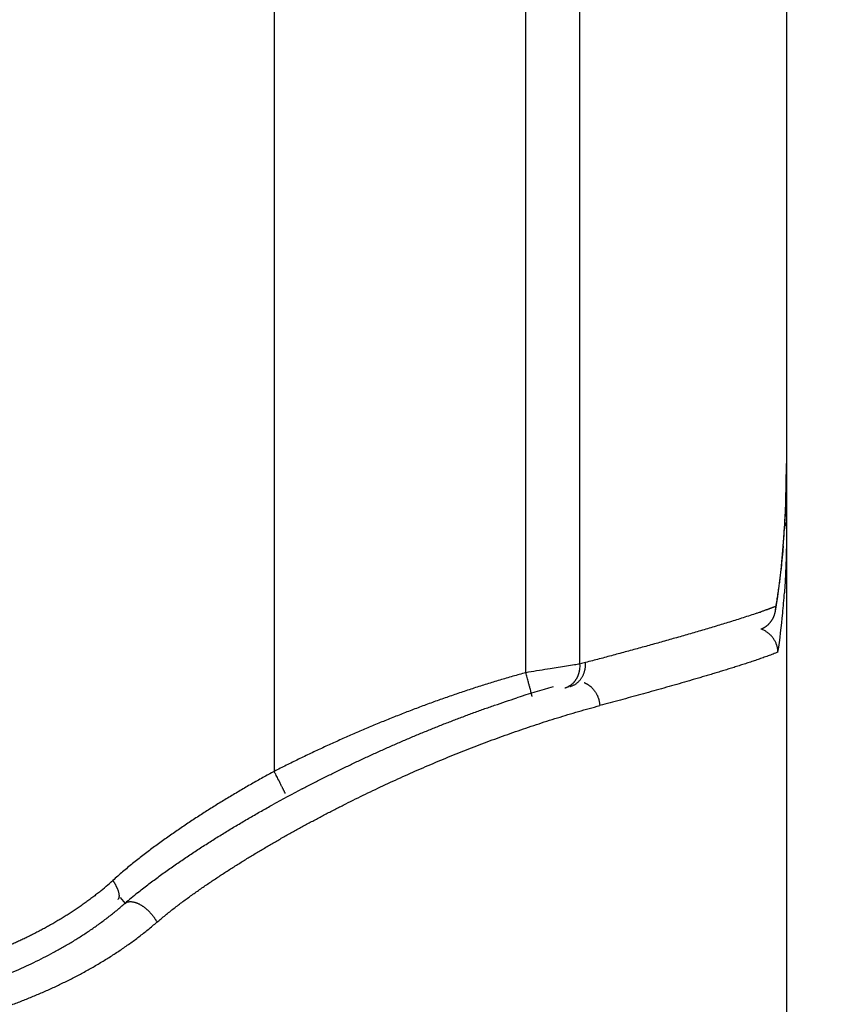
# Model space of a CAD drawing. Header units: millimetres. Extents: x 0 to 1071, y 0 to 742.
# Tile 122 of 131: x 742.82 to 749.48, y 370.62 to 378.55. Entities that reach past the tile are written whole.
import ezdxf

# ---------------------------------------------------------------- set-up
doc = ezdxf.new("R2010")
doc.units = ezdxf.units.MM
doc.header["$LTSCALE"] = 0.454724
doc.layers.add('NoLayerName_001', color=7, linetype='Continuous')
doc.layers.add('NoLayerName_007', color=7, linetype='Continuous')
doc.styles.get("Standard").update_dxf_attribs({"font": 'txt', "bigfont": 'extfont2'})
doc.dimstyles.get("Standard").update_dxf_attribs({"dimtxt": 2.5, "dimasz": 2.5, "dimexe": 1, "dimexo": 1, "dimtad": 1, "dimdec": 3, "dimzin": 0, "dimdsep": 46, "dimtxsty": 'Standard', "dimcen": 2.5, "dimadec": 3, "dimazin": 0, "dimtfac": 0.75, "dimtdec": 3, "dimtmove": 0, "dimatfit": 3, "dimfxl": 1, "dimarcsym": 0})

# ---------------------------------------------------------------- blocks, each defined once
blk = doc.blocks.new('_OPEN30')
at = {"color": 0, "linetype": 'ByBlock', "lineweight": -2}
for p, q in [((-1, 0.267949), (0, 0)), ((0, 0), (-1, -0.267949)), ((0, 0), (-1, 0))]:
    blk.add_line(p, q, dxfattribs=at)
blk = doc.blocks.new('*D106')
at = {"layer": 'Defpoints', "color": 0}
for p in [(807.5, 487.5), (746, 366.6), (821.7632, 366.6)]:
    blk.add_point(p, dxfattribs=at)
at = {"layer": 'NoLayerName_001', "color": 0, "linetype": 'Continuous', "lineweight": 13}
for p, q in [((810, 487.5), (824.2632, 487.5)), ((821.7632, 483.75), (821.7632, 370.35)), ((748.5, 366.6), (824.2632, 366.6))]:
    blk.add_line(p, q, dxfattribs=at)
at = {"layer": 'NoLayerName_001', "color": 0, "lineweight": 13, "xscale": 3.75, "yscale": 3.75, "zscale": 3.75}
for p, rotation in [((821.7632, 487.5), 90), ((821.7632, 366.6), 270)]:
    blk.add_blockref('_OPEN30', p, dxfattribs=dict(at, rotation=rotation))
at = {"layer": 'NoLayerName_001', "color": 0, "lineweight": 13, "insert": (814.8882, 424.8444), "char_height": 8.75, "attachment_point": 5, "rotation": 90}
blk.add_mtext('\\W0.8000;１２１', dxfattribs=at)

msp = doc.modelspace()

# ---------------------------------------------------------------- linework, layer by layer
at = {"layer": 'NoLayerName_001', "color": 60, "linetype": 'Continuous', "lineweight": 25}
for p, q in [((744.8738, 395.35), (744.8738, 372.4938)), ((746.9003, 373.2888), (746.9003, 389.85)), ((747.3366, 373.3586), (747.3366, 389.85)), ((749, 389.85), (749, 368.6)), ((748.9767, 374.3375), (748.9908, 374.5661)), ((748.9106, 373.7844), (748.9131, 373.8233)), ((743.6328, 371.477), (743.6723, 371.4305))]:
    msp.add_line(p, q, dxfattribs=at)
for points in [[(748.9908, 374.5661), (748.9984, 374.8026), (749, 374.9737)], [(748.9106, 373.7845), (748.9292, 373.9038), (748.9562, 374.1168), (748.9767, 374.3375)]]:
    msp.add_lwpolyline(points, dxfattribs=at)
for centre, radius, start, end in [((740.4869, 374.97), 8.5131, 357.12173, 0.02453), ((741.7839, 374.9135), 7.2149, 355.21339, 357.05335), ((742.5635, 374.3749), 6.4347, 354.5881, 356.0491), ((748.3574, 375.1959), 1.4808, 291.53939, 292.0394), ((747.145, 378.5267), 5.0257, 288.75164, 289.10236), ((743.2143, 374.3127), 5.7809, 351.46755, 354.59281), ((747.1176, 373.3453), 0.2194, 351.68277, 3.46394), ((749.8478, 364.0023), 9.6874, 104.75154, 105.02408), ((749.7008, 364.2393), 9.3017, 106.10036, 107.99634), ((750.2684, 362.4629), 11.1593, 117.59973, 118.98157), ((741.9485, 373.4069), 2.4198, 308.82831, 312.22142), ((745.8914, 368.8805), 3.3804, 128.80472, 131.03083)]:
    msp.add_arc(centre, radius, start, end, dxfattribs=at)
for points, knots in [([(749, 374.4491), (749, 374.4405), (749, 374.4232), (748.9999, 374.3973), (748.9997, 374.3714), (748.9994, 374.3455), (748.999, 374.3196), (748.9986, 374.2937), (748.998, 374.2678), (748.9974, 374.2419), (748.9967, 374.216), (748.9959, 374.1902), (748.995, 374.1643), (748.9941, 374.1384), (748.993, 374.1125), (748.9918, 374.0866), (748.9906, 374.0608), (748.9892, 374.0349), (748.9878, 374.009), (748.9863, 373.9832), (748.9846, 373.9574), (748.9834, 373.9401), (748.9829, 373.9315)], [0, 0, 0, 0, 0.0258952, 0.0517904, 0.0776857, 0.1035815, 0.1294779, 0.1553753, 0.1812735, 0.2071723, 0.2330715, 0.258971, 0.2848707, 0.3107703, 0.3366698, 0.362569, 0.3884678, 0.4143662, 0.4402639, 0.4661611, 0.4920575, 0.5179532, 0.5179532, 0.5179532, 0.5179532]), ([(749, 374.4491), (749, 374.45), (749, 374.4518), (748.9999, 374.4546), (748.9997, 374.4573), (748.9995, 374.4601), (748.9992, 374.4628), (748.9989, 374.4656), (748.9985, 374.4683), (748.998, 374.471), (748.9975, 374.4737), (748.9969, 374.4764), (748.9963, 374.4791), (748.9956, 374.4818), (748.9948, 374.4845), (748.994, 374.4871), (748.9931, 374.4897), (748.9922, 374.4923), (748.9912, 374.4949), (748.9902, 374.4974), (748.9892, 374.5), (748.9884, 374.5016), (748.988, 374.5025)], [0, 0, 0, 0, 0.0027493, 0.00550176, 0.00825712, 0.01101507, 0.01377526, 0.01653729, 0.01930072, 0.02206508, 0.02482987, 0.02759455, 0.03035857, 0.03312134, 0.03588228, 0.03864077, 0.04139618, 0.04414825, 0.04689777, 0.04964569, 0.05239288, 0.05514021, 0.05514021, 0.05514021, 0.05514021]), ([(748.9736, 374.3114), (748.9729, 374.3032), (748.9716, 374.2869), (748.9693, 374.2624), (748.9671, 374.2379), (748.9647, 374.2134), (748.9622, 374.189), (748.9596, 374.1645), (748.957, 374.14), (748.9542, 374.1156), (748.9513, 374.0912), (748.9484, 374.0667), (748.9453, 374.0423), (748.9422, 374.0179), (748.9389, 373.9935), (748.9355, 373.9692), (748.9321, 373.9448), (748.9285, 373.9205), (748.9248, 373.8961), (748.921, 373.8718), (748.9171, 373.8475), (748.9144, 373.8314), (748.9131, 373.8233)], [0, 0, 0, 0, 0.0245969, 0.0491937, 0.0737908, 0.0983884, 0.1229869, 0.1475867, 0.1721875, 0.1967892, 0.2213914, 0.2459941, 0.2705969, 0.2951997, 0.3198023, 0.3444045, 0.3690062, 0.3936073, 0.4182077, 0.4428071, 0.4674057, 0.4920033, 0.4920033, 0.4920033, 0.4920033]), ([(748.9011, 373.8185), (748.8992, 373.8178), (748.8956, 373.8163), (748.89, 373.8142), (748.8845, 373.812), (748.879, 373.8099), (748.8734, 373.8078), (748.8679, 373.8057), (748.8623, 373.8037), (748.8568, 373.8016), (748.8512, 373.7996), (748.8456, 373.7975), (748.84, 373.7955), (748.8345, 373.7935), (748.827, 373.7908), (748.8177, 373.7875), (748.8065, 373.7836), (748.7972, 373.7803), (748.7916, 373.7783), (748.7897, 373.7777)], [0, 0, 0, 0, 0.0059298, 0.0118596, 0.0177895, 0.0237193, 0.0296492, 0.0355791, 0.041509, 0.047439, 0.0533689, 0.0592989, 0.065229, 0.071159, 0.0770892, 0.0889494, 0.1008096, 0.1126696, 0.1185994, 0.1185994, 0.1185994, 0.1185994]), ([(748.7606, 373.7677), (748.7425, 373.7616), (748.7062, 373.7494), (748.6516, 373.7317), (748.5968, 373.7142), (748.542, 373.6971), (748.4871, 373.6803), (748.4322, 373.6636), (748.3771, 373.6471), (748.3221, 373.6308), (748.267, 373.6146), (748.2118, 373.5986), (748.1566, 373.5827), (748.1014, 373.5669), (748.0462, 373.5513), (747.9909, 373.5357), (747.9171, 373.5151), (747.8249, 373.4896), (747.714, 373.4593), (747.6031, 373.4294), (747.4922, 373.3997), (747.4181, 373.3802), (747.3811, 373.3704)], [0, 0, 0, 0, 0.057431, 0.114864, 0.172298, 0.229733, 0.287167, 0.3446, 0.402032, 0.459463, 0.516895, 0.574327, 0.631758, 0.68919, 0.746623, 0.804055, 0.861488, 0.976354, 1.091222, 1.206089, 1.320956, 1.435821, 1.435821, 1.435821, 1.435821]), ([(748.8466, 373.6714), (748.8482, 373.6728), (748.8516, 373.6757), (748.8564, 373.6802), (748.8611, 373.6849), (748.8656, 373.6898), (748.8699, 373.6948), (748.874, 373.7), (748.878, 373.7054), (748.8818, 373.7108), (748.8853, 373.7164), (748.8887, 373.7222), (748.8919, 373.728), (748.8948, 373.734), (748.8976, 373.74), (748.9001, 373.7462), (748.9024, 373.7524), (748.9045, 373.7587), (748.9063, 373.7651), (748.908, 373.7715), (748.9094, 373.7779), (748.9102, 373.7823), (748.9106, 373.7844)], [0, 0, 0, 0, 0.0066045, 0.0132191, 0.0198424, 0.0264732, 0.0331103, 0.0397521, 0.0463974, 0.0530448, 0.0596932, 0.0663415, 0.0729889, 0.0796351, 0.0862797, 0.092922, 0.099561, 0.1061956, 0.1128247, 0.119447, 0.126061, 0.1326655, 0.1326655, 0.1326655, 0.1326655]), ([(748.7977, 373.6414), (748.7988, 373.6419), (748.8012, 373.6429), (748.8047, 373.6445), (748.8081, 373.6462), (748.8115, 373.6479), (748.8149, 373.6497), (748.8183, 373.6516), (748.8216, 373.6535), (748.8249, 373.6555), (748.8281, 373.6576), (748.8313, 373.6597), (748.8345, 373.6619), (748.8376, 373.6642), (748.8406, 373.6665), (748.8436, 373.6689), (748.8456, 373.6705), (748.8466, 373.6714)], [0, 0, 0, 0, 0.00382737, 0.00765982, 0.01149655, 0.01533674, 0.01917959, 0.02302428, 0.02687, 0.03071597, 0.03456141, 0.03840554, 0.04224764, 0.04608699, 0.0499229, 0.05375471, 0.05758181, 0.05758181, 0.05758181, 0.05758181]), ([(748.9312, 373.455), (748.931, 373.4591), (748.9306, 373.4671), (748.929, 373.4792), (748.9267, 373.4912), (748.9237, 373.5031), (748.9199, 373.5148), (748.9155, 373.5262), (748.9104, 373.5375), (748.9046, 373.5484), (748.8981, 373.5589), (748.8911, 373.569), (748.8834, 373.5787), (748.8752, 373.5878), (748.8664, 373.5965), (748.8571, 373.6046), (748.8474, 373.6122), (748.8373, 373.6192), (748.8269, 373.6256), (748.8161, 373.6313), (748.8051, 373.6365), (748.7974, 373.6392), (748.7937, 373.6407)], [0, 0, 0, 0, 0.0121075, 0.0242647, 0.0364683, 0.048713, 0.060992, 0.0732973, 0.0856209, 0.0979551, 0.1102932, 0.1226301, 0.1349639, 0.1472945, 0.1596197, 0.171935, 0.1842343, 0.1965104, 0.2087556, 0.2209623, 0.2331235, 0.2452333, 0.2452333, 0.2452333, 0.2452333]), ([(748.9312, 373.455), (748.918, 373.4497), (748.8916, 373.4386), (748.8515, 373.4237), (748.8112, 373.4092), (748.7707, 373.3952), (748.7301, 373.3814), (748.6895, 373.3679), (748.6488, 373.3547), (748.608, 373.3416), (748.5671, 373.3287), (748.5262, 373.316), (748.4853, 373.3034), (748.4443, 373.291), (748.4033, 373.2786), (748.3622, 373.2663), (748.3212, 373.2541), (748.2801, 373.242), (748.2253, 373.226), (748.1567, 373.2061), (748.0743, 373.1826), (747.9919, 373.1592), (747.9094, 373.1361), (747.8269, 373.1133), (747.7443, 373.0906), (747.6616, 373.068), (747.5789, 373.0457), (747.5237, 373.0309), (747.4962, 373.0236)], [0, 0, 0, 0, 0.042832, 0.085672, 0.128508, 0.17134, 0.214171, 0.257003, 0.299835, 0.342668, 0.385503, 0.428339, 0.471175, 0.514012, 0.556847, 0.599682, 0.642515, 0.685348, 0.728181, 0.813846, 0.89951, 0.985175, 1.07084, 1.156505, 1.242171, 1.327837, 1.413503, 1.499168, 1.499168, 1.499168, 1.499168]), ([(747.3366, 373.3586), (747.322, 373.3562), (747.2857, 373.3503), (747.2057, 373.3377), (747.1111, 373.3229), (747.0094, 373.3065), (746.9439, 373.2959), (746.9076, 373.29), (746.9003, 373.2888)], [0, 0, 0, 0, 0.0441774, 0.1104437, 0.2429768, 0.331332, 0.4196871, 0.4417759, 0.4417759, 0.4417759, 0.4417759]), ([(747.2558, 373.1772), (747.259, 373.1782), (747.2653, 373.1799), (747.2746, 373.1835), (747.2837, 373.1875), (747.2924, 373.1922), (747.3009, 373.1973), (747.3091, 373.203), (747.3169, 373.2092), (747.3242, 373.2158), (747.3312, 373.2228), (747.3378, 373.2302), (747.3439, 373.2381), (747.3496, 373.2462), (747.3548, 373.2547), (747.3595, 373.2635), (747.3638, 373.2726), (747.3676, 373.2819), (747.371, 373.2914), (747.3739, 373.301), (747.3763, 373.3108), (747.3783, 373.3207), (747.3798, 373.3306), (747.3808, 373.3406), (747.3814, 373.3506), (747.3816, 373.3605), (747.3812, 373.3671), (747.3811, 373.3704)], [0, 0, 0, 0, 0.0098726, 0.0197732, 0.0296946, 0.0396277, 0.049562, 0.0594862, 0.0693934, 0.0792911, 0.0891886, 0.0990936, 0.1090124, 0.1189503, 0.1289118, 0.1388998, 0.1489146, 0.158954, 0.1690134, 0.1790863, 0.1891648, 0.1992394, 0.2093, 0.2193354, 0.2293343, 0.2392851, 0.2491764, 0.2491764, 0.2491764, 0.2491764]), ([(746.9003, 373.2888), (746.8654, 373.279), (746.7953, 373.2598), (746.6907, 373.2291), (746.5864, 373.1973), (746.4825, 373.1643), (746.379, 373.1301), (746.2758, 373.0948), (746.173, 373.0583), (746.0706, 373.0208), (745.9686, 372.9822), (745.8669, 372.9426), (745.7657, 372.9021), (745.6649, 372.8605), (745.5645, 372.818), (745.4645, 372.7745), (745.3649, 372.73), (745.2658, 372.6847), (745.1671, 372.6384), (745.0689, 372.5911), (744.971, 372.5431), (744.9063, 372.5101), (744.8738, 372.4938)], [0, 0, 0, 0, 0.108988, 0.217987, 0.327, 0.436026, 0.545065, 0.654116, 0.763176, 0.872242, 0.98131, 1.090375, 1.199433, 1.308482, 1.417525, 1.52656, 1.635588, 1.744608, 1.853622, 1.962627, 2.071624, 2.180611, 2.180611, 2.180611, 2.180611]), ([(746.9512, 373.0959), (746.951, 373.0969), (746.9506, 373.0989), (746.9502, 373.1019), (746.9493, 373.1048), (746.9485, 373.1078), (746.9478, 373.1108), (746.9471, 373.1138), (746.945, 373.1217), (746.9425, 373.1316), (746.9386, 373.1465), (746.9342, 373.1633), (746.9281, 373.1861), (746.9202, 373.2157), (746.9108, 373.2503), (746.9038, 373.276), (746.9003, 373.2888)], [0, 0, 0, 0, 0.0031655, 0.0060505, 0.0092258, 0.0123142, 0.0153493, 0.0184059, 0.0214833, 0.0399081, 0.0491196, 0.0675465, 0.0921066, 0.1197391, 0.1596525, 0.1995659, 0.1995659, 0.1995659, 0.1995659]), ([(747.3043, 373.2328), (747.3051, 373.2341), (747.3067, 373.2365), (747.309, 373.2402), (747.3111, 373.2439), (747.3132, 373.2477), (747.3153, 373.2515), (747.3172, 373.2554), (747.319, 373.2594), (747.3208, 373.2634), (747.3224, 373.2674), (747.324, 373.2715), (747.3254, 373.2756), (747.3268, 373.2797), (747.3281, 373.2839), (747.3293, 373.2881), (747.3304, 373.2923), (747.3315, 373.2965), (747.3324, 373.3008), (747.3332, 373.305), (747.334, 373.3093), (747.3344, 373.3122), (747.3347, 373.3136)], [0, 0, 0, 0, 0.00433401, 0.00866845, 0.01300423, 0.01734226, 0.02168347, 0.0260285, 0.03037725, 0.03472938, 0.03908446, 0.04344197, 0.04780129, 0.05216176, 0.05652261, 0.06088303, 0.06524214, 0.06959902, 0.07395267, 0.07830208, 0.08264619, 0.0869839, 0.0869839, 0.0869839, 0.0869839]), ([(747.2136, 373.1658), (747.2155, 373.1664), (747.2191, 373.1674), (747.2246, 373.1693), (747.2299, 373.1714), (747.2352, 373.1736), (747.2404, 373.1761), (747.2456, 373.1787), (747.2506, 373.1816), (747.2555, 373.1846), (747.2603, 373.1878), (747.265, 373.1911), (747.2696, 373.1947), (747.274, 373.1984), (747.2783, 373.2022), (747.2825, 373.2062), (747.2865, 373.2103), (747.2904, 373.2146), (747.2941, 373.219), (747.2977, 373.2235), (747.3011, 373.2281), (747.3032, 373.2313), (747.3043, 373.2328)], [0, 0, 0, 0, 0.0057322, 0.0114732, 0.0172222, 0.0229783, 0.0287403, 0.0345071, 0.0402771, 0.0460489, 0.0518212, 0.0575924, 0.0633617, 0.0691292, 0.074895, 0.080659, 0.0864204, 0.0921785, 0.0979323, 0.1036805, 0.1094216, 0.1151542, 0.1151542, 0.1151542, 0.1151542]), ([(747.3704, 373.2093), (747.3713, 373.2089), (747.3732, 373.2081), (747.376, 373.2069), (747.3788, 373.2056), (747.3816, 373.2043), (747.3843, 373.2029), (747.387, 373.2015), (747.3897, 373.2), (747.3924, 373.1985), (747.395, 373.1969), (747.3977, 373.1953), (747.4003, 373.1937), (747.4028, 373.192), (747.4054, 373.1903), (747.4079, 373.1885), (747.4104, 373.1867), (747.4128, 373.1849), (747.4152, 373.183), (747.4176, 373.1811), (747.42, 373.1791), (747.4215, 373.1778), (747.4223, 373.1771)], [0, 0, 0, 0, 0.00306473, 0.00613152, 0.00920016, 0.01227043, 0.0153421, 0.01841489, 0.02148854, 0.02456274, 0.02763717, 0.03071152, 0.03378544, 0.03685859, 0.03993059, 0.04300107, 0.04606966, 0.04913616, 0.05220105, 0.0552649, 0.05832827, 0.06139171, 0.06139171, 0.06139171, 0.06139171]), ([(747.4223, 373.1771), (747.4245, 373.1752), (747.4288, 373.1713), (747.435, 373.1652), (747.4409, 373.1588), (747.4466, 373.1521), (747.452, 373.1453), (747.4571, 373.1381), (747.462, 373.1308), (747.4665, 373.1233), (747.4708, 373.1156), (747.4747, 373.1078), (747.4783, 373.0998), (747.4816, 373.0917), (747.4846, 373.0834), (747.4873, 373.0751), (747.4896, 373.0666), (747.4916, 373.0581), (747.4932, 373.0495), (747.4946, 373.0409), (747.4956, 373.0322), (747.4959, 373.0264), (747.4962, 373.0236)], [0, 0, 0, 0, 0.0086964, 0.0174076, 0.0261335, 0.0348734, 0.0436258, 0.0523886, 0.0611597, 0.0699362, 0.0787153, 0.087494, 0.0962698, 0.105042, 0.1138096, 0.1225715, 0.1313265, 0.1400729, 0.1488093, 0.157534, 0.1662455, 0.1749424, 0.1749424, 0.1749424, 0.1749424]), ([(745.0983, 372.3524), (745.1262, 372.3668), (745.1817, 372.3958), (745.2655, 372.4383), (745.3496, 372.4803), (745.434, 372.5216), (745.5188, 372.5623), (745.6039, 372.6023), (745.6893, 372.6416), (745.775, 372.6802), (745.861, 372.7181), (745.9474, 372.7553), (746.034, 372.7918), (746.121, 372.8276), (746.2082, 372.8626), (746.2957, 372.8969), (746.3836, 372.9305), (746.4717, 372.9632), (746.5601, 372.9952), (746.6488, 373.0263), (746.7377, 373.0567), (746.7973, 373.0761), (746.827, 373.0859)], [0, 0, 0, 0, 0.093979, 0.187965, 0.281959, 0.375957, 0.46996, 0.563967, 0.657977, 0.751989, 0.846004, 0.940019, 1.034037, 1.128054, 1.222071, 1.316084, 1.410093, 1.504096, 1.598093, 1.692082, 1.786066, 1.880043, 1.880043, 1.880043, 1.880043]), ([(746.9856, 372.8712), (747.0138, 372.8804), (747.0701, 372.8988), (747.1548, 372.9253), (747.2398, 372.9512), (747.325, 372.9762), (747.4104, 373.0004), (747.4676, 373.0158), (747.4962, 373.0236)], [0, 0, 0, 0, 0.0888173, 0.1776298, 0.2664365, 0.3552367, 0.4440304, 0.5328176, 0.5328176, 0.5328176, 0.5328176]), ([(743.9297, 371.2784), (743.9524, 371.2974), (743.9975, 371.3358), (744.0672, 371.3908), (744.138, 371.4444), (744.2098, 371.4968), (744.2823, 371.548), (744.3555, 371.5983), (744.4293, 371.6476), (744.5037, 371.6961), (744.5786, 371.7437), (744.654, 371.7906), (744.7299, 371.8367), (744.8063, 371.8821), (744.883, 371.9268), (744.9601, 371.9708), (745.0376, 372.0142), (745.1154, 372.057), (745.1936, 372.0991), (745.2721, 372.1406), (745.3509, 372.1816), (745.43, 372.2219), (745.5093, 372.2617), (745.589, 372.3009), (745.669, 372.3395), (745.7492, 372.3775), (745.8297, 372.4149), (745.9106, 372.4517), (745.9916, 372.4879), (746.073, 372.5235), (746.1546, 372.5585), (746.2366, 372.5928), (746.3187, 372.6265), (746.4012, 372.6595), (746.4839, 372.6918), (746.5669, 372.7235), (746.6501, 372.7545), (746.7336, 372.7848), (746.8174, 372.8143), (746.9013, 372.8433), (746.9576, 372.8619), (746.9856, 372.8712)], [0, 0, 0, 0, 0.088785, 0.17759, 0.266413, 0.355228, 0.444024, 0.532811, 0.621597, 0.710385, 0.799178, 0.887976, 0.97678, 1.065587, 1.154394, 1.243198, 1.331997, 1.420791, 1.509584, 1.598374, 1.687164, 1.775953, 1.864742, 1.953531, 2.042321, 2.131113, 2.219907, 2.308705, 2.397506, 2.486311, 2.575119, 2.663928, 2.752738, 2.84155, 2.930363, 3.019177, 3.107993, 3.196811, 3.285631, 3.374453, 3.463274, 3.463274, 3.463274, 3.463274]), ([(744.8738, 372.4938), (744.8585, 372.4854), (744.8278, 372.4687), (744.782, 372.4433), (744.7363, 372.4177), (744.6908, 372.3918), (744.6453, 372.3657), (744.6001, 372.3393), (744.555, 372.3127), (744.51, 372.2858), (744.4652, 372.2586), (744.4206, 372.2312), (744.3761, 372.2035), (744.3318, 372.1755), (744.2877, 372.1472), (744.2438, 372.1187), (744.2, 372.0899), (744.1564, 372.0608), (744.1131, 372.0314), (744.0699, 372.0017), (744.027, 371.9717), (743.9843, 371.9413), (743.9418, 371.9106), (743.8996, 371.8796), (743.8577, 371.8481), (743.816, 371.8163), (743.7747, 371.784), (743.7338, 371.7512), (743.6933, 371.718), (743.6532, 371.6842), (743.6136, 371.65), (743.5877, 371.6266), (743.5747, 371.6149)], [0, 0, 0, 0, 0.052387, 0.104776, 0.157166, 0.209557, 0.261948, 0.314339, 0.366731, 0.419123, 0.471515, 0.523907, 0.576299, 0.62869, 0.681081, 0.733471, 0.785861, 0.838251, 0.89064, 0.94303, 0.99542, 1.047811, 1.100207, 1.152607, 1.205015, 1.257431, 1.309848, 1.362261, 1.414668, 1.467067, 1.519459, 1.571845, 1.571845, 1.571845, 1.571845]), ([(744.9629, 372.3156), (744.9622, 372.3172), (744.9609, 372.3203), (744.9587, 372.3243), (744.9572, 372.328), (744.9557, 372.3314), (744.9538, 372.3351), (744.9511, 372.3406), (744.9482, 372.3462), (744.9448, 372.3531), (744.9416, 372.3596), (744.9377, 372.3674), (744.9332, 372.3766), (744.9219, 372.399), (744.9059, 372.4306), (744.8879, 372.4662), (744.8778, 372.4859), (744.8738, 372.4938)], [0, 0, 0, 0, 0.0051423, 0.010208, 0.0135225, 0.0170893, 0.0213511, 0.0260382, 0.0356043, 0.0401582, 0.0489216, 0.0575357, 0.066285, 0.0796186, 0.132782, 0.1726262, 0.1991998, 0.1991998, 0.1991998, 0.1991998]), ([(743.773, 371.5148), (743.7866, 371.5256), (743.8136, 371.5473), (743.8548, 371.5792), (743.8962, 371.6107), (743.9379, 371.6418), (743.98, 371.6725), (744.0223, 371.7027), (744.0649, 371.7327), (744.1077, 371.7623), (744.1507, 371.7916), (744.1939, 371.8206), (744.2373, 371.8493), (744.2809, 371.8777), (744.3246, 371.9059), (744.3685, 371.9338), (744.4126, 371.9614), (744.4569, 371.9888), (744.5013, 372.016), (744.5458, 372.0429), (744.5905, 372.0696), (744.6353, 372.096), (744.6803, 372.1223), (744.7253, 372.1482), (744.7706, 372.174), (744.8159, 372.1996), (744.8462, 372.2164), (744.8614, 372.2248)], [0, 0, 0, 0, 0.052031, 0.104065, 0.156104, 0.208146, 0.260191, 0.312236, 0.364277, 0.416314, 0.468347, 0.52038, 0.572412, 0.624446, 0.67648, 0.728517, 0.780555, 0.832594, 0.884635, 0.936676, 0.988718, 1.04076, 1.092802, 1.144842, 1.196881, 1.248917, 1.300949, 1.300949, 1.300949, 1.300949]), ([(743.6159, 371.4626), (743.6174, 371.4642), (743.6205, 371.4671), (743.6236, 371.4728), (743.6256, 371.479), (743.6265, 371.4857), (743.6267, 371.4928), (743.6262, 371.5), (743.6251, 371.5072), (743.6236, 371.5144), (743.6219, 371.5214), (743.6199, 371.5281), (743.6178, 371.5345), (743.6155, 371.5407), (743.613, 371.5467), (743.6104, 371.5526), (743.6077, 371.5584), (743.6048, 371.5641), (743.6019, 371.5699), (743.5988, 371.5756), (743.5956, 371.5813), (743.5923, 371.587), (743.589, 371.5927), (743.5855, 371.5983), (743.582, 371.6039), (743.5784, 371.6095), (743.5759, 371.6131), (743.5747, 371.6149)], [0, 0, 0, 0, 0.0064019, 0.0127223, 0.0191984, 0.0259433, 0.0329709, 0.0402257, 0.0476068, 0.0549836, 0.0622065, 0.0691784, 0.0759344, 0.0825254, 0.0890005, 0.0954065, 0.101788, 0.1081877, 0.1146412, 0.1211502, 0.1277036, 0.13429, 0.1408984, 0.1475175, 0.154136, 0.1607429, 0.1673271, 0.1673271, 0.1673271, 0.1673271]), ([(743.4657, 371.5218), (743.4607, 371.5178), (743.4507, 371.5097), (743.4355, 371.4978), (743.4202, 371.4859), (743.4048, 371.4742), (743.3894, 371.4625), (743.3738, 371.451), (743.3582, 371.4396), (743.3425, 371.4283), (743.3268, 371.4171), (743.3109, 371.406), (743.295, 371.395), (743.279, 371.3841), (743.2629, 371.3734), (743.2467, 371.3627), (743.2305, 371.3521), (743.2142, 371.3417), (743.1979, 371.3313), (743.1815, 371.3211), (743.165, 371.311), (743.1485, 371.3009), (743.1319, 371.291), (743.1152, 371.2811), (743.0985, 371.2714), (743.0817, 371.2618), (743.0649, 371.2522), (743.048, 371.2428), (743.0311, 371.2335), (743.0141, 371.2242), (742.9971, 371.2151), (742.98, 371.206), (742.9628, 371.1971), (742.9457, 371.1882), (742.9284, 371.1794), (742.9111, 371.1707), (742.8938, 371.1622), (742.8764, 371.1537), (742.859, 371.1453), (742.8416, 371.1369), (742.8299, 371.1315), (742.8241, 371.1287)], [0, 0, 0, 0, 0.019332, 0.0386659, 0.0580017, 0.0773395, 0.0966791, 0.1160207, 0.1353639, 0.1547089, 0.1740554, 0.1934032, 0.2127521, 0.232102, 0.2514526, 0.2708035, 0.2901546, 0.3095054, 0.3288557, 0.348205, 0.3675529, 0.3868991, 0.4062436, 0.4255867, 0.4449285, 0.4642693, 0.4836092, 0.5029484, 0.522287, 0.5416251, 0.5609629, 0.5803004, 0.5996376, 0.6189747, 0.6383115, 0.6576482, 0.6769847, 0.6963209, 0.7156569, 0.7349926, 0.754328, 0.754328, 0.754328, 0.754328]), ([(742.1155, 370.6506), (742.1435, 370.6587), (742.1998, 370.6745), (742.2837, 370.7), (742.3672, 370.7265), (742.4503, 370.7545), (742.533, 370.7838), (742.6152, 370.8145), (742.6967, 370.8468), (742.7777, 370.8807), (742.858, 370.9162), (742.9376, 370.9535), (743.0164, 370.9925), (743.0942, 371.0334), (743.1712, 371.0762), (743.247, 371.1209), (743.3216, 371.1674), (743.3949, 371.216), (743.4667, 371.2665), (743.537, 371.319), (743.6058, 371.3734), (743.65, 371.4116), (743.6723, 371.4305)], [0, 0, 0, 0, 0.087624, 0.175279, 0.262955, 0.350645, 0.438344, 0.526055, 0.613782, 0.701535, 0.78933, 0.877185, 0.965118, 1.053102, 1.141103, 1.22909, 1.317037, 1.404928, 1.49275, 1.5805, 1.66818, 1.755803, 1.755803, 1.755803, 1.755803]), ([(743.6723, 371.4305), (743.6746, 371.4321), (743.6789, 371.4354), (743.6864, 371.439), (743.6942, 371.4417), (743.7023, 371.4434), (743.7105, 371.4444), (743.7187, 371.4445), (743.7269, 371.444), (743.735, 371.4429), (743.7431, 371.4412), (743.751, 371.4392), (743.7588, 371.4367), (743.7665, 371.4339), (743.7741, 371.4307), (743.7816, 371.4273), (743.7889, 371.4236), (743.7961, 371.4197), (743.8031, 371.4156), (743.8101, 371.4112), (743.8169, 371.4067), (743.8236, 371.4019), (743.8302, 371.397), (743.8366, 371.3919), (743.8429, 371.3867), (743.8491, 371.3813), (743.8552, 371.3758), (743.8611, 371.3701), (743.8669, 371.3643), (743.8726, 371.3583), (743.8782, 371.3523), (743.8836, 371.3461), (743.8889, 371.3398), (743.8941, 371.3334), (743.8991, 371.3269), (743.904, 371.3203), (743.9087, 371.3135), (743.9132, 371.3067), (743.9176, 371.2998), (743.9204, 371.2951), (743.9218, 371.2928)], [0, 0, 0, 0, 0.008195, 0.0164424, 0.0247145, 0.0329545, 0.0411691, 0.049385, 0.0576018, 0.065805, 0.0740028, 0.0822038, 0.0904077, 0.0986071, 0.1067998, 0.1149905, 0.1231818, 0.1313742, 0.1395659, 0.1477565, 0.1559483, 0.164143, 0.1723422, 0.1805467, 0.1887568, 0.1969725, 0.2051934, 0.2134185, 0.2216466, 0.229876, 0.2381049, 0.2463318, 0.2545556, 0.2627756, 0.2709911, 0.2792015, 0.2874066, 0.2956063, 0.3038008, 0.3119905, 0.3119905, 0.3119905, 0.3119905]), ([(742.2712, 370.4575), (742.3011, 370.466), (742.3609, 370.4825), (742.4502, 370.5092), (742.5391, 370.5371), (742.6275, 370.5665), (742.7155, 370.5973), (742.8029, 370.6296), (742.8897, 370.6636), (742.9759, 370.6992), (743.0614, 370.7366), (743.1461, 370.7759), (743.23, 370.817), (743.3129, 370.8601), (743.3948, 370.9052), (743.4756, 370.9522), (743.5552, 371.0013), (743.6333, 371.0525), (743.71, 371.1056), (743.785, 371.161), (743.8586, 371.2183), (743.9058, 371.2585), (743.9297, 371.2784)], [0, 0, 0, 0, 0.093112, 0.186258, 0.279425, 0.372607, 0.4658, 0.559005, 0.652227, 0.745476, 0.838768, 0.932123, 1.025556, 1.119042, 1.212543, 1.30603, 1.399476, 1.492865, 1.586183, 1.679427, 1.7726, 1.865712, 1.865712, 1.865712, 1.865712]), ([(743.9218, 371.2928), (743.9231, 371.2904), (743.9259, 371.2857), (743.9284, 371.2808), (743.9297, 371.2784)], [0, 0, 0, 0, 0.0081856, 0.01636802, 0.01636802, 0.01636802, 0.01636802]), ([(742.8241, 371.1287), (742.8182, 371.126), (742.8065, 371.1206), (742.7889, 371.1125), (742.7713, 371.1046), (742.7537, 371.0967), (742.736, 371.0889), (742.7183, 371.0812), (742.7005, 371.0735), (742.6827, 371.066), (742.6649, 371.0585), (742.647, 371.0511), (742.6291, 371.0438), (742.6112, 371.0365), (742.5932, 371.0293), (742.5753, 371.0222), (742.5573, 371.0152), (742.5392, 371.0082), (742.5212, 371.0013), (742.5031, 370.9945), (742.485, 370.9877), (742.4668, 370.981), (742.4487, 370.9744), (742.4305, 370.9678), (742.4123, 370.9612), (742.3941, 370.9548), (742.3759, 370.9484), (742.3576, 370.942), (742.3393, 370.9357), (742.321, 370.9295), (742.3027, 370.9233), (742.2844, 370.9172), (742.266, 370.9111), (742.2477, 370.9051), (742.2293, 370.8991), (742.2109, 370.8931), (742.1925, 370.8872), (742.1741, 370.8814), (742.1495, 370.8736), (742.0941, 370.8562), (742.0449, 370.841), (742.008, 370.8295)], [0, 0, 0, 0, 0.0193354, 0.0386707, 0.058006, 0.0773414, 0.0966768, 0.1160123, 0.1353478, 0.1546832, 0.1740185, 0.1933536, 0.2126883, 0.2320227, 0.2513564, 0.2706894, 0.2900217, 0.3093535, 0.3286849, 0.3480161, 0.3673473, 0.3866784, 0.4060096, 0.425341, 0.4446724, 0.4640039, 0.4833355, 0.502667, 0.5219985, 0.5413298, 0.5606612, 0.5799925, 0.5993237, 0.6186549, 0.6379861, 0.6573172, 0.6766484, 0.6959797, 0.715311, 0.7539736, 0.869961, 0.869961, 0.869961, 0.869961])]:
    msp.add_open_spline(points, degree=3, knots=knots, dxfattribs=at)
at = {"layer": 'NoLayerName_007', "color": 60, "linetype": 'Continuous', "lineweight": 25}
msp.add_line((749, 374.9737), (749, 374.4491), dxfattribs=at)

# ---------------------------------------------------------------- dimensions: what is measured, and where the dimension line sits
at = {"layer": 'NoLayerName_001', "color": 3, "linetype": 'Continuous', "lineweight": 13}
dim = msp.add_linear_dim(base=(821.7632, 366.6), p1=(807.5, 487.5), p2=(746, 366.6), angle=270, text='\\W0.8000;１２１', dimstyle='Standard', override={"dimtxt": 8.75, "dimasz": 3.75, "dimexe": 2.5, "dimexo": 2.5, "dimgap": 2.5, "dimzin": 8, "dimblk": 'OPEN30', "dimclrd": 0, "dimclre": 0, "dimclrt": 0, "dimtp": 0, "dimtm": 0, "dimlwd": 13, "dimlwe": 13}, dxfattribs=at)
dim.commit()
dim.dimension.update_dxf_attribs({"geometry": '*D106', "text_midpoint": (821.7632, 424.8444), "dimtype": 160})

doc.saveas('drawing.dxf')
